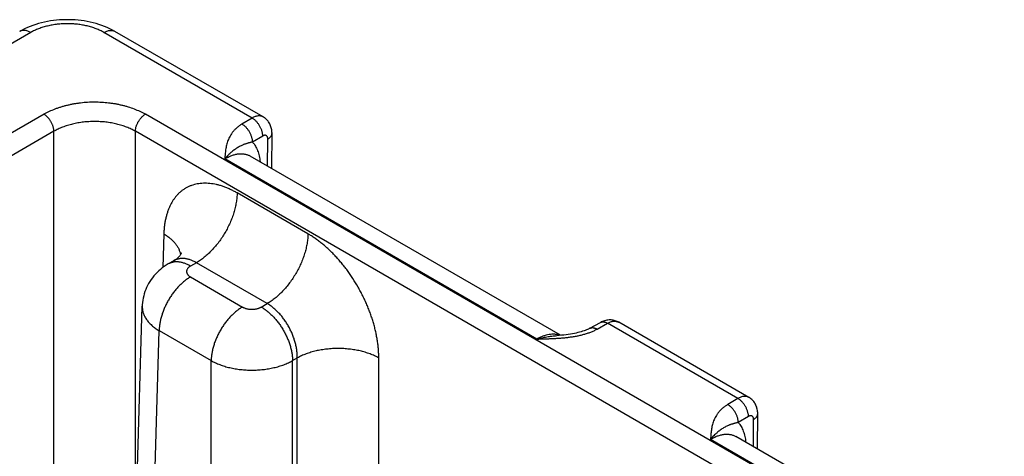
# Model space of a CAD drawing. Header units: inches. Extents: x 0 to 34, y 0 to 22.
# Tile 56 of 78: x 24.304 to 25.637, y 18.276 to 18.868. Entities that reach past the tile are written whole.
import ezdxf

# ---------------------------------------------------------------- set-up
doc = ezdxf.new("R2010")
doc.units = ezdxf.units.IN
doc.header["$LTSCALE"] = 1.87
doc.header["$MEASUREMENT"] = 0
doc.layers.get('0').update_dxf_attribs({"linetype": 'CONTINUOUS'})

msp = doc.modelspace()

# ---------------------------------------------------------------- linework, layer by layer
at = {"color": 7, "linetype": 'CONTINUOUS'}
for p, q in [((24.319, 18.8503), (22.0078, 17.5159)), ((24.6186, 18.7344), (24.418, 18.8503)), ((24.6335, 18.736), (24.433, 18.8518)), ((24.3369, 18.7395), (22.1997, 17.5055)), ((27.0693, 17.241), (24.4741, 18.7395)), ((24.6186, 18.7344), (24.6049, 18.7262)), ((24.3503, 18.7165), (22.2132, 17.4825)), ((24.3503, 17.3926), (24.3503, 18.7165)), ((24.4606, 18.1713), (24.4606, 18.7165)), ((27.0559, 17.218), (24.4606, 18.7165)), ((24.633, 18.7101), (24.6193, 18.7019)), ((24.6397, 18.6693), (24.64, 18.706)), ((24.6452, 18.6661), (24.6456, 18.7139)), ((25.0041, 18.4352), (24.5817, 18.6791)), ((25.0363, 18.4403), (24.6159, 18.683)), ((24.6942, 18.5777), (24.5984, 18.633)), ((24.4991, 18.5777), (24.4978, 18.532)), ((24.5127, 18.5413), (24.5052, 18.5369)), ((24.5432, 18.5386), (24.5352, 18.534)), ((24.6391, 18.4833), (24.5432, 18.5386)), ((24.5352, 18.5193), (24.6056, 18.4786)), ((24.434, 17.2921), (24.4699, 18.4796)), ((24.4699, 18.4796), (24.4699, 18.4796)), ((24.631, 18.4786), (24.6391, 18.4833)), ((25.0759, 18.4498), (25.0902, 18.4577)), ((25.0857, 18.4486), (25.0999, 18.4566)), ((25.2762, 18.3547), (25.0999, 18.4566)), ((25.115, 18.458), (25.115, 18.458)), ((25.2911, 18.3563), (25.115, 18.458)), ((24.4569, 17.26), (24.4928, 18.4466)), ((24.4928, 18.4466), (24.5632, 18.406)), ((24.6735, 18.406), (24.6798, 18.4097)), ((24.6798, 17.2023), (24.6798, 18.4097)), ((24.7901, 18.2357), (24.7901, 18.4097)), ((24.5632, 17.1986), (24.5632, 18.406)), ((24.6735, 17.1986), (24.6735, 18.406)), ((25.2762, 18.3547), (25.2625, 18.3465)), ((25.2906, 18.3304), (25.2769, 18.3222)), ((25.3028, 18.2864), (25.3032, 18.3342)), ((25.2973, 18.2896), (25.2976, 18.3263)), ((25.6939, 18.0606), (25.2735, 18.3033)), ((25.6617, 18.0555), (25.2393, 18.2994))]:
    msp.add_line(p, q, dxfattribs=at)
for points in [[(24.433, 18.8518), (24.4298, 18.8535), (24.4262, 18.8553), (24.4226, 18.857), (24.4189, 18.8585), (24.4151, 18.8599), (24.4113, 18.8612), (24.4074, 18.8624), (24.4034, 18.8634), (24.3994, 18.8644), (24.3954, 18.8652), (24.3913, 18.8659), (24.3872, 18.8664), (24.3831, 18.8669), (24.3789, 18.8673), (24.3748, 18.8675), (24.3706, 18.8676), (24.3664, 18.8676), (24.3623, 18.8675), (24.3581, 18.8673), (24.3539, 18.8669), (24.3498, 18.8665), (24.3457, 18.8659), (24.3416, 18.8652), (24.3376, 18.8644), (24.3336, 18.8634), (24.3296, 18.8624), (24.3257, 18.8612), (24.3218, 18.8599), (24.3181, 18.8585), (24.3144, 18.857), (24.3107, 18.8553), (24.3072, 18.8536), (24.304, 18.8518)], [(24.6456, 18.7139), (24.6455, 18.7153), (24.6454, 18.7168), (24.6452, 18.7184), (24.645, 18.7198), (24.6446, 18.7213), (24.6442, 18.7227), (24.6437, 18.7241), (24.6431, 18.7254), (24.6425, 18.7267), (24.6418, 18.7279), (24.641, 18.7291), (24.6402, 18.7302), (24.6393, 18.7312), (24.6384, 18.7322), (24.6374, 18.7332), (24.6364, 18.7341), (24.6353, 18.7349), (24.6341, 18.7356), (24.6335, 18.736)], [(24.5229, 18.5516), (24.5229, 18.5516), (24.5228, 18.5515), (24.5227, 18.5512), (24.5225, 18.5509), (24.5223, 18.5504), (24.5219, 18.5497), (24.5213, 18.5489), (24.5207, 18.548), (24.5198, 18.547), (24.5188, 18.5459), (24.5175, 18.5447), (24.5161, 18.5435), (24.5145, 18.5424), (24.5127, 18.5413)], [(24.5052, 18.5369), (24.5025, 18.5353), (24.4998, 18.5335), (24.4971, 18.5316), (24.4946, 18.5296), (24.4922, 18.5274), (24.4899, 18.5252), (24.4877, 18.523), (24.4856, 18.5206), (24.4837, 18.5182), (24.4819, 18.5157), (24.4802, 18.5131), (24.4786, 18.5104), (24.4772, 18.5078), (24.4758, 18.505), (24.4747, 18.5022), (24.4736, 18.4994), (24.4727, 18.4965), (24.4719, 18.4936), (24.4712, 18.4907), (24.4707, 18.4877), (24.4703, 18.4847), (24.47, 18.4817), (24.4699, 18.4796)], [(25.0759, 18.4498), (25.075, 18.4493), (25.0739, 18.4487), (25.0726, 18.4481), (25.0712, 18.4475), (25.0697, 18.4469), (25.068, 18.4463), (25.0661, 18.4457), (25.0642, 18.445), (25.0621, 18.4445), (25.0598, 18.4439), (25.0575, 18.4433), (25.055, 18.4428), (25.0523, 18.4423), (25.0496, 18.4419), (25.0467, 18.4414), (25.0437, 18.4411), (25.0406, 18.4407), (25.0374, 18.4404), (25.034, 18.4401), (25.0311, 18.4399)], [(25.115, 18.458), (25.1143, 18.4584), (25.1131, 18.459), (25.1117, 18.4595), (25.1104, 18.46), (25.109, 18.4604), (25.1076, 18.4607), (25.1062, 18.461), (25.1048, 18.4611), (25.1033, 18.4612), (25.1019, 18.4611), (25.1004, 18.461), (25.0989, 18.4608), (25.0974, 18.4605), (25.0959, 18.4601), (25.0944, 18.4596), (25.0929, 18.459), (25.0914, 18.4584), (25.0901, 18.4577)], [(25.3032, 18.3342), (25.3032, 18.3356), (25.303, 18.3371), (25.3029, 18.3387), (25.3026, 18.3402), (25.3022, 18.3416), (25.3018, 18.343), (25.3013, 18.3444), (25.3008, 18.3457), (25.3001, 18.347), (25.2994, 18.3482), (25.2986, 18.3494), (25.2978, 18.3505), (25.2969, 18.3515), (25.296, 18.3525), (25.295, 18.3535), (25.294, 18.3544), (25.2929, 18.3552), (25.2917, 18.3559), (25.2911, 18.3563)]]:
    msp.add_lwpolyline(points, dxfattribs=at)
for points, knots in [([(24.319, 18.8503), (24.3183, 18.8507), (24.317, 18.8514), (24.3149, 18.8522), (24.3129, 18.8528), (24.3109, 18.8531), (24.3093, 18.8532), (24.3081, 18.8531), (24.3072, 18.853), (24.3064, 18.8528), (24.3055, 18.8525), (24.3047, 18.8522), (24.3042, 18.8519), (24.304, 18.8518)], [0, 0, 0, 0, 0.148567, 0.289424, 0.422612, 0.548499, 0.667826, 0.725409, 0.781815, 0.837245, 0.891923, 0.946091, 1, 1, 1, 1]), ([(24.418, 18.8503), (24.4172, 18.8507), (24.4155, 18.8517), (24.4129, 18.853), (24.4102, 18.8542), (24.4074, 18.8553), (24.4045, 18.8564), (24.4015, 18.8574), (24.3984, 18.8583), (24.3953, 18.8591), (24.3921, 18.8598), (24.3888, 18.8604), (24.3855, 18.8609), (24.3822, 18.8614), (24.3788, 18.8617), (24.3742, 18.862), (24.3685, 18.8622), (24.3616, 18.862), (24.3549, 18.8614), (24.3493, 18.8606), (24.3449, 18.8598), (24.3407, 18.8588), (24.3365, 18.8577), (24.3325, 18.8564), (24.3296, 18.8553), (24.3268, 18.8542), (24.3241, 18.853), (24.3215, 18.8517), (24.3198, 18.8507), (24.319, 18.8503)], [0, 0, 0, 0, 0.027601, 0.055846, 0.084718, 0.11419, 0.144228, 0.174796, 0.205856, 0.237368, 0.269286, 0.301563, 0.334153, 0.367006, 0.400071, 0.433296, 0.500006, 0.566716, 0.633, 0.698437, 0.730716, 0.762635, 0.825201, 0.85577, 0.885809, 0.915281, 0.944153, 0.972399, 1, 1, 1, 1]), ([(24.418, 18.8503), (24.4187, 18.8507), (24.42, 18.8514), (24.4221, 18.8522), (24.4241, 18.8528), (24.4261, 18.8531), (24.4277, 18.8532), (24.4289, 18.8531), (24.4298, 18.853), (24.4306, 18.8528), (24.4315, 18.8525), (24.4323, 18.8522), (24.4328, 18.8519), (24.433, 18.8518)], [0, 0, 0, 0, 0.148567, 0.289425, 0.422613, 0.5485, 0.667826, 0.725409, 0.781815, 0.837245, 0.891923, 0.946091, 1, 1, 1, 1]), ([(24.4741, 18.7395), (24.4729, 18.7401), (24.4706, 18.7414), (24.4657, 18.7438), (24.4593, 18.7466), (24.4526, 18.7489), (24.4469, 18.7505), (24.4426, 18.7516), (24.4381, 18.7526), (24.4336, 18.7535), (24.429, 18.7542), (24.4228, 18.755), (24.415, 18.7557), (24.4071, 18.7559), (24.4007, 18.7558), (24.3944, 18.7556), (24.3881, 18.755), (24.3819, 18.7542), (24.3773, 18.7535), (24.3728, 18.7526), (24.3684, 18.7516), (24.364, 18.7505), (24.3598, 18.7493), (24.3556, 18.7479), (24.3503, 18.746), (24.3452, 18.7438), (24.3404, 18.7414), (24.338, 18.7401), (24.3369, 18.7395)], [0, 0, 0, 0, 0.027598, 0.055846, 0.114182, 0.17478, 0.205841, 0.237353, 0.269271, 0.30155, 0.334141, 0.366995, 0.43328, 0.499992, 0.533378, 0.566711, 0.632996, 0.66585, 0.698441, 0.73072, 0.762638, 0.79415, 0.825211, 0.85578, 0.885818, 0.944154, 0.972402, 1, 1, 1, 1]), ([(24.3503, 18.7165), (24.3503, 18.717), (24.3503, 18.718), (24.3501, 18.7196), (24.3497, 18.7213), (24.3493, 18.723), (24.3487, 18.7246), (24.348, 18.7263), (24.3472, 18.728), (24.3463, 18.7296), (24.3454, 18.7312), (24.3443, 18.7326), (24.3432, 18.7341), (24.342, 18.7354), (24.3408, 18.7366), (24.3395, 18.7377), (24.3382, 18.7387), (24.3373, 18.7392), (24.3369, 18.7395)], [0, 0, 0, 0, 0.056204, 0.114845, 0.175678, 0.238408, 0.302694, 0.368167, 0.43443, 0.501074, 0.56768, 0.633831, 0.69912, 0.763155, 0.825569, 0.886031, 0.944252, 1, 1, 1, 1]), ([(24.4606, 18.7165), (24.4588, 18.7175), (24.4559, 18.719), (24.4519, 18.7209), (24.4477, 18.7226), (24.4422, 18.7245), (24.4353, 18.7264), (24.4281, 18.7279), (24.4207, 18.729), (24.4131, 18.7296), (24.4055, 18.7298), (24.3978, 18.7296), (24.3903, 18.729), (24.3829, 18.7279), (24.3757, 18.7264), (24.3688, 18.7245), (24.3632, 18.7226), (24.359, 18.7209), (24.3551, 18.719), (24.3522, 18.7175), (24.3503, 18.7165)], [0, 0, 0, 0, 0.055904, 0.084803, 0.114294, 0.174913, 0.23748, 0.301656, 0.36707, 0.433323, 0.5, 0.566677, 0.63293, 0.698344, 0.76252, 0.825087, 0.885706, 0.915197, 0.944096, 1, 1, 1, 1]), ([(24.4606, 18.7165), (24.4606, 18.717), (24.4607, 18.718), (24.4609, 18.7196), (24.4612, 18.7213), (24.4617, 18.723), (24.4623, 18.7246), (24.463, 18.7263), (24.4637, 18.728), (24.4646, 18.7296), (24.4656, 18.7312), (24.4666, 18.7326), (24.4678, 18.7341), (24.4689, 18.7354), (24.4702, 18.7366), (24.4714, 18.7377), (24.4727, 18.7387), (24.4736, 18.7392), (24.4741, 18.7395)], [0, 0, 0, 0, 0.056204, 0.114845, 0.175678, 0.238408, 0.302694, 0.368167, 0.43443, 0.501074, 0.56768, 0.633831, 0.69912, 0.763155, 0.825569, 0.886031, 0.944252, 1, 1, 1, 1]), ([(24.6335, 18.736), (24.6333, 18.7361), (24.6328, 18.7364), (24.632, 18.7367), (24.6312, 18.737), (24.6303, 18.7372), (24.6295, 18.7373), (24.6282, 18.7374), (24.6266, 18.7373), (24.6247, 18.737), (24.6227, 18.7364), (24.6206, 18.7355), (24.6193, 18.7348), (24.6186, 18.7344)], [0, 0, 0, 0, 0.053855, 0.10796, 0.16257, 0.217929, 0.274264, 0.331785, 0.451027, 0.576898, 0.710152, 0.851173, 1, 1, 1, 1]), ([(24.633, 18.7101), (24.633, 18.7106), (24.633, 18.7118), (24.6327, 18.7135), (24.6324, 18.7152), (24.6319, 18.717), (24.6313, 18.7188), (24.6306, 18.7205), (24.6298, 18.7223), (24.6288, 18.724), (24.6278, 18.7257), (24.6266, 18.7272), (24.6254, 18.7287), (24.6241, 18.7301), (24.6228, 18.7314), (24.6215, 18.7326), (24.6201, 18.7336), (24.6191, 18.7342), (24.6186, 18.7344)], [0, 0, 0, 0, 0.055746, 0.113957, 0.174408, 0.236814, 0.300845, 0.366135, 0.432293, 0.498907, 0.56556, 0.631832, 0.69731, 0.761598, 0.824326, 0.885155, 0.943792, 1, 1, 1, 1]), ([(24.6049, 18.7262), (24.6043, 18.7259), (24.6031, 18.7251), (24.6008, 18.7235), (24.5981, 18.7214), (24.5952, 18.7188), (24.5927, 18.716), (24.5906, 18.7131), (24.5887, 18.7101), (24.5871, 18.7071), (24.5859, 18.7041), (24.5848, 18.701), (24.584, 18.6979), (24.5833, 18.6948), (24.5828, 18.6916), (24.5824, 18.6885), (24.5822, 18.6859), (24.582, 18.6838), (24.5818, 18.6817), (24.5817, 18.6802), (24.5817, 18.6791)], [0, 0, 0, 0, 0.039358, 0.077779, 0.151911, 0.222696, 0.290486, 0.35569, 0.418732, 0.480025, 0.539956, 0.598864, 0.657035, 0.714696, 0.772024, 0.829146, 0.886148, 0.914623, 0.943088, 1, 1, 1, 1]), ([(24.6193, 18.7019), (24.6193, 18.7024), (24.6192, 18.7035), (24.619, 18.7052), (24.6187, 18.707), (24.6182, 18.7088), (24.6176, 18.7105), (24.6169, 18.7123), (24.616, 18.7141), (24.6151, 18.7158), (24.614, 18.7174), (24.6129, 18.719), (24.6117, 18.7205), (24.6104, 18.7219), (24.6091, 18.7232), (24.6077, 18.7244), (24.6063, 18.7254), (24.6054, 18.726), (24.6049, 18.7262)], [0, 0, 0, 0, 0.055746, 0.113957, 0.174408, 0.236814, 0.300845, 0.366135, 0.432293, 0.498907, 0.56556, 0.631832, 0.69731, 0.761598, 0.824325, 0.885154, 0.943792, 1, 1, 1, 1]), ([(24.64, 18.706), (24.64, 18.7063), (24.6399, 18.7068), (24.6398, 18.7077), (24.6396, 18.7086), (24.6392, 18.7094), (24.6388, 18.7099), (24.6384, 18.7103), (24.6379, 18.7106), (24.6374, 18.7109), (24.6369, 18.711), (24.6363, 18.7111), (24.6357, 18.7111), (24.635, 18.711), (24.6345, 18.7108), (24.634, 18.7106), (24.6336, 18.7104), (24.6332, 18.7102), (24.633, 18.7101)], [0, 0, 0, 0, 0.075349, 0.1467, 0.27731, 0.337301, 0.394358, 0.449241, 0.502917, 0.55645, 0.610926, 0.667335, 0.726494, 0.789037, 0.855357, 0.890016, 0.925685, 1, 1, 1, 1]), ([(24.64, 18.706), (24.6404, 18.7063), (24.6412, 18.7068), (24.6423, 18.7077), (24.6433, 18.7086), (24.6441, 18.7096), (24.6447, 18.7106), (24.6451, 18.7115), (24.6454, 18.7122), (24.6455, 18.7128), (24.6455, 18.7133), (24.6456, 18.7137), (24.6456, 18.7139)], [0, 0, 0, 0, 0.148322, 0.288953, 0.421978, 0.547801, 0.667179, 0.781251, 0.8368, 0.891616, 0.945934, 1, 1, 1, 1]), ([(24.6193, 18.7019), (24.6187, 18.7018), (24.6177, 18.7016), (24.6162, 18.7012), (24.6147, 18.7009), (24.6133, 18.7005), (24.612, 18.7001), (24.6107, 18.6997), (24.6094, 18.6993), (24.6082, 18.6989), (24.607, 18.6984), (24.6055, 18.6978), (24.6036, 18.6969), (24.6014, 18.6958), (24.5992, 18.6945), (24.5971, 18.6932), (24.5949, 18.6916), (24.5927, 18.69), (24.5909, 18.6885), (24.5894, 18.6872), (24.588, 18.6858), (24.5861, 18.684), (24.5839, 18.6816), (24.5824, 18.68), (24.5817, 18.6791)], [0, 0, 0, 0, 0.036528, 0.071401, 0.104809, 0.136938, 0.167955, 0.198018, 0.227291, 0.255932, 0.284081, 0.31187, 0.366858, 0.421788, 0.477405, 0.534333, 0.593081, 0.654042, 0.717534, 0.750298, 0.783767, 0.852883, 0.92496, 1, 1, 1, 1]), ([(24.6193, 18.7019), (24.6196, 18.7015), (24.6203, 18.7006), (24.6216, 18.6989), (24.6231, 18.6965), (24.6247, 18.6935), (24.6261, 18.6902), (24.6273, 18.6868), (24.6282, 18.6831), (24.629, 18.6792), (24.6293, 18.6766), (24.6294, 18.6752)], [0, 0, 0, 0, 0.055297, 0.111308, 0.225727, 0.34379, 0.465908, 0.592405, 0.723505, 0.859347, 1, 1, 1, 1]), ([(24.5817, 18.6791), (24.5825, 18.6796), (24.584, 18.6805), (24.5864, 18.6817), (24.5887, 18.6828), (24.5918, 18.684), (24.5949, 18.685), (24.5979, 18.6856), (24.6002, 18.686), (24.6023, 18.6861), (24.6045, 18.6862), (24.6065, 18.686), (24.6085, 18.6857), (24.6105, 18.6853), (24.6124, 18.6847), (24.6142, 18.684), (24.6153, 18.6834), (24.6159, 18.683)], [0, 0, 0, 0, 0.075812, 0.149615, 0.221389, 0.291131, 0.424554, 0.488391, 0.550403, 0.610702, 0.669432, 0.72676, 0.782882, 0.838017, 0.892407, 0.946311, 1, 1, 1, 1]), ([(24.5984, 18.633), (24.5976, 18.6335), (24.596, 18.6344), (24.5937, 18.6356), (24.5913, 18.6368), (24.5882, 18.6383), (24.5843, 18.64), (24.5796, 18.6418), (24.5749, 18.6433), (24.5689, 18.6448), (24.5629, 18.6458), (24.557, 18.6462), (24.5527, 18.6462), (24.5485, 18.6459), (24.5444, 18.6453), (24.5405, 18.6444), (24.5367, 18.6432), (24.533, 18.6418), (24.5295, 18.64), (24.5261, 18.6379), (24.5229, 18.6356), (24.5199, 18.633), (24.517, 18.6301), (24.5144, 18.6269), (24.5119, 18.6235), (24.5097, 18.6199), (24.5076, 18.616), (24.5058, 18.6119), (24.5042, 18.6076), (24.5028, 18.603), (24.5016, 18.5983), (24.5006, 18.5934), (24.5, 18.5892), (24.4996, 18.5857), (24.4993, 18.5822), (24.4992, 18.5795), (24.4991, 18.5777)], [0, 0, 0, 0, 0.018771, 0.037316, 0.055633, 0.073719, 0.109193, 0.14374, 0.177372, 0.210106, 0.272974, 0.303233, 0.332778, 0.361682, 0.390032, 0.417925, 0.445466, 0.472768, 0.49995, 0.527133, 0.554436, 0.58198, 0.609877, 0.638231, 0.66714, 0.696689, 0.726954, 0.757997, 0.789867, 0.822605, 0.856242, 0.890796, 0.926274, 0.944362, 0.962681, 1, 1, 1, 1]), ([(24.5984, 18.633), (24.5983, 18.6309), (24.5981, 18.6266), (24.5972, 18.62), (24.5958, 18.6132), (24.594, 18.6063), (24.5916, 18.5994), (24.5888, 18.5926), (24.5856, 18.5858), (24.582, 18.5792), (24.578, 18.5728), (24.5737, 18.5666), (24.5691, 18.5608), (24.5642, 18.5554), (24.5592, 18.5504), (24.5548, 18.5467), (24.5513, 18.5439), (24.5478, 18.5414), (24.5451, 18.5397), (24.5432, 18.5386)], [0, 0, 0, 0, 0.056204, 0.114844, 0.175676, 0.238405, 0.302691, 0.368163, 0.434426, 0.501069, 0.567674, 0.633825, 0.699113, 0.763148, 0.825561, 0.886022, 0.915434, 0.944253, 1, 1, 1, 1]), ([(24.4991, 18.5777), (24.5007, 18.5768), (24.5037, 18.5748), (24.5078, 18.5716), (24.5115, 18.5683), (24.5147, 18.5647), (24.5169, 18.5616), (24.5184, 18.5591), (24.5193, 18.5572), (24.5201, 18.5553), (24.5208, 18.5533), (24.5213, 18.5514), (24.5216, 18.5501), (24.5217, 18.5494)], [0, 0, 0, 0, 0.146503, 0.286379, 0.419577, 0.546259, 0.666825, 0.725039, 0.781995, 0.837819, 0.892654, 0.946657, 1, 1, 1, 1]), ([(24.6942, 18.5777), (24.6942, 18.5756), (24.694, 18.5712), (24.6931, 18.5646), (24.6917, 18.5579), (24.6898, 18.551), (24.6875, 18.5441), (24.6847, 18.5372), (24.6814, 18.5304), (24.6778, 18.5238), (24.6738, 18.5174), (24.6695, 18.5113), (24.6649, 18.5055), (24.6601, 18.5001), (24.655, 18.4951), (24.6507, 18.4913), (24.6471, 18.4886), (24.6436, 18.486), (24.6409, 18.4843), (24.6391, 18.4833)], [0, 0, 0, 0, 0.056204, 0.114844, 0.175676, 0.238405, 0.302691, 0.368163, 0.434426, 0.501069, 0.567674, 0.633825, 0.699113, 0.763148, 0.825561, 0.886022, 0.915434, 0.944253, 1, 1, 1, 1]), ([(24.7901, 18.4097), (24.7901, 18.4106), (24.7901, 18.4125), (24.79, 18.4153), (24.7899, 18.4182), (24.7897, 18.4211), (24.7894, 18.424), (24.789, 18.4279), (24.7883, 18.4329), (24.7873, 18.4389), (24.7861, 18.4449), (24.7846, 18.451), (24.7829, 18.4572), (24.781, 18.4633), (24.7789, 18.4695), (24.7766, 18.4756), (24.7741, 18.4817), (24.7714, 18.4878), (24.7685, 18.4938), (24.7654, 18.4997), (24.7611, 18.5076), (24.7565, 18.5152), (24.7515, 18.5226), (24.7477, 18.5279), (24.7437, 18.5332), (24.7396, 18.5383), (24.7354, 18.5432), (24.7311, 18.5479), (24.7267, 18.5524), (24.7222, 18.5567), (24.7177, 18.5608), (24.7131, 18.5647), (24.7084, 18.5683), (24.7045, 18.5711), (24.7014, 18.5733), (24.699, 18.5748), (24.6966, 18.5763), (24.695, 18.5772), (24.6942, 18.5777)], [0, 0, 0, 0, 0.01391, 0.027977, 0.042197, 0.056569, 0.071089, 0.085754, 0.1155, 0.145777, 0.176551, 0.207783, 0.239431, 0.271452, 0.303803, 0.336437, 0.369305, 0.402358, 0.435546, 0.468818, 0.502123, 0.56862, 0.601716, 0.634641, 0.667346, 0.699781, 0.731899, 0.763656, 0.795008, 0.825914, 0.856333, 0.886231, 0.915574, 0.944332, 0.958484, 0.97248, 0.98632, 1, 1, 1, 1]), ([(24.5432, 18.5386), (24.5419, 18.5394), (24.5398, 18.5405), (24.537, 18.5417), (24.5349, 18.5424), (24.5329, 18.5431), (24.5309, 18.5436), (24.5289, 18.544), (24.5269, 18.5442), (24.5249, 18.5443), (24.523, 18.5443), (24.5212, 18.5441), (24.5194, 18.5438), (24.5176, 18.5434), (24.5159, 18.5428), (24.5143, 18.5421), (24.5132, 18.5416), (24.5127, 18.5413)], [0, 0, 0, 0, 0.14636, 0.216859, 0.285561, 0.352491, 0.417692, 0.481231, 0.543198, 0.603701, 0.66287, 0.720864, 0.777862, 0.834058, 0.88966, 0.944895, 1, 1, 1, 1]), ([(24.5352, 18.534), (24.5338, 18.5347), (24.5318, 18.5358), (24.529, 18.537), (24.5263, 18.5381), (24.5236, 18.5388), (24.5209, 18.5394), (24.519, 18.5396), (24.5171, 18.5398), (24.5152, 18.5398), (24.5134, 18.5396), (24.5116, 18.5393), (24.5099, 18.5389), (24.5083, 18.5384), (24.5067, 18.5377), (24.5057, 18.5372), (24.5052, 18.5369)], [0, 0, 0, 0, 0.148542, 0.219948, 0.28942, 0.422584, 0.486421, 0.548509, 0.608954, 0.667885, 0.725458, 0.781853, 0.837273, 0.891942, 0.9461, 1, 1, 1, 1]), ([(24.5352, 18.534), (24.535, 18.5338), (24.5346, 18.5336), (24.5338, 18.5331), (24.5329, 18.5324), (24.532, 18.5315), (24.5313, 18.5306), (24.5308, 18.5298), (24.5304, 18.5291), (24.5302, 18.5287), (24.5301, 18.5281), (24.53, 18.5276), (24.5299, 18.5271), (24.5299, 18.5266), (24.5299, 18.5261), (24.53, 18.5256), (24.5301, 18.5251), (24.5302, 18.5246), (24.5304, 18.5241), (24.5308, 18.5234), (24.5312, 18.5228), (24.5316, 18.5222), (24.5322, 18.5216), (24.5329, 18.5208), (24.5338, 18.5201), (24.5346, 18.5196), (24.535, 18.5194), (24.5352, 18.5193)], [0, 0, 0, 0, 0.037619, 0.074291, 0.144717, 0.211305, 0.274244, 0.333902, 0.362694, 0.390896, 0.418609, 0.445947, 0.473031, 0.499985, 0.526939, 0.554022, 0.58136, 0.609074, 0.637275, 0.666066, 0.725726, 0.756773, 0.788694, 0.855284, 0.925707, 0.962379, 1, 1, 1, 1]), ([(24.5352, 18.5193), (24.5338, 18.5185), (24.531, 18.5167), (24.5269, 18.5136), (24.5229, 18.5102), (24.519, 18.5064), (24.5153, 18.5022), (24.5118, 18.4977), (24.5085, 18.493), (24.5054, 18.4881), (24.5026, 18.483), (24.5001, 18.4778), (24.498, 18.4725), (24.4962, 18.4672), (24.4947, 18.4619), (24.4937, 18.4567), (24.493, 18.4516), (24.4928, 18.4483), (24.4928, 18.4466)], [0, 0, 0, 0, 0.055748, 0.113969, 0.174431, 0.236845, 0.30088, 0.366169, 0.43232, 0.498926, 0.56557, 0.631833, 0.697306, 0.761592, 0.824322, 0.885155, 0.943796, 1, 1, 1, 1]), ([(24.4699, 18.4796), (24.4699, 18.4789), (24.4699, 18.4774), (24.4702, 18.4751), (24.4706, 18.4728), (24.4712, 18.4706), (24.472, 18.4684), (24.473, 18.4662), (24.4742, 18.464), (24.4756, 18.4618), (24.4772, 18.4597), (24.4789, 18.4577), (24.4808, 18.4557), (24.4829, 18.4537), (24.4851, 18.4519), (24.4875, 18.45), (24.4901, 18.4483), (24.4919, 18.4472), (24.4928, 18.4466)], [0, 0, 0, 0, 0.053724, 0.107696, 0.162179, 0.217425, 0.273665, 0.331112, 0.38995, 0.450341, 0.512419, 0.576289, 0.642031, 0.709701, 0.779332, 0.850936, 0.9245, 1, 1, 1, 1]), ([(24.6056, 18.4786), (24.6042, 18.4778), (24.6014, 18.476), (24.5973, 18.473), (24.5933, 18.4695), (24.5895, 18.4657), (24.5857, 18.4615), (24.5822, 18.4571), (24.5789, 18.4524), (24.5758, 18.4474), (24.573, 18.4423), (24.5705, 18.4371), (24.5684, 18.4318), (24.5666, 18.4265), (24.5651, 18.4212), (24.5641, 18.416), (24.5634, 18.411), (24.5632, 18.4076), (24.5632, 18.406)], [0, 0, 0, 0, 0.055748, 0.113969, 0.174431, 0.236845, 0.30088, 0.366169, 0.43232, 0.498926, 0.56557, 0.631833, 0.697306, 0.761592, 0.824322, 0.885155, 0.943796, 1, 1, 1, 1]), ([(24.6056, 18.4786), (24.6058, 18.4785), (24.6062, 18.4783), (24.6071, 18.4778), (24.6083, 18.4773), (24.6098, 18.4768), (24.6114, 18.4763), (24.6131, 18.476), (24.6148, 18.4758), (24.6166, 18.4756), (24.6183, 18.4756), (24.6201, 18.4756), (24.6218, 18.4758), (24.6235, 18.476), (24.6252, 18.4763), (24.6268, 18.4768), (24.6283, 18.4773), (24.6295, 18.4778), (24.6304, 18.4783), (24.6308, 18.4785), (24.631, 18.4786)], [0, 0, 0, 0, 0.027602, 0.055852, 0.114188, 0.174791, 0.237359, 0.301554, 0.366995, 0.433284, 0.5, 0.566716, 0.633005, 0.698447, 0.76264, 0.82521, 0.885811, 0.94415, 0.972399, 1, 1, 1, 1]), ([(24.631, 18.4786), (24.6324, 18.4778), (24.6353, 18.476), (24.6393, 18.473), (24.6433, 18.4695), (24.6472, 18.4657), (24.6509, 18.4615), (24.6544, 18.4571), (24.6578, 18.4524), (24.6608, 18.4474), (24.6636, 18.4423), (24.6661, 18.4371), (24.6683, 18.4318), (24.6701, 18.4265), (24.6715, 18.4212), (24.6726, 18.416), (24.6732, 18.411), (24.6734, 18.4076), (24.6735, 18.406)], [0, 0, 0, 0, 0.055748, 0.113969, 0.174431, 0.236845, 0.30088, 0.366169, 0.43232, 0.498926, 0.56557, 0.631833, 0.697306, 0.761592, 0.824322, 0.885155, 0.943796, 1, 1, 1, 1]), ([(24.6798, 18.4097), (24.6799, 18.4113), (24.6798, 18.4147), (24.6793, 18.4199), (24.6784, 18.4252), (24.6771, 18.4306), (24.6754, 18.436), (24.6734, 18.4413), (24.6711, 18.4466), (24.6684, 18.4518), (24.6659, 18.456), (24.6638, 18.4592), (24.6616, 18.4623), (24.6588, 18.4661), (24.6551, 18.4703), (24.6513, 18.4741), (24.6473, 18.4776), (24.6433, 18.4807), (24.6405, 18.4825), (24.6391, 18.4833)], [0, 0, 0, 0, 0.057024, 0.11632, 0.177645, 0.240715, 0.305198, 0.370737, 0.436952, 0.503447, 0.569822, 0.602844, 0.635687, 0.700639, 0.764315, 0.826373, 0.886504, 0.944448, 1, 1, 1, 1]), ([(25.0759, 18.4498), (25.0761, 18.4499), (25.0764, 18.45), (25.0769, 18.4502), (25.0775, 18.4504), (25.0782, 18.4506), (25.0792, 18.4507), (25.0804, 18.4506), (25.0817, 18.4504), (25.083, 18.4499), (25.0844, 18.4494), (25.0852, 18.4489), (25.0857, 18.4486)], [0, 0, 0, 0, 0.053689, 0.107643, 0.162122, 0.217372, 0.331, 0.45019, 0.576109, 0.709519, 0.850799, 1, 1, 1, 1]), ([(25.0902, 18.4577), (25.0903, 18.4578), (25.0907, 18.458), (25.0912, 18.4582), (25.0917, 18.4583), (25.0925, 18.4585), (25.0934, 18.4586), (25.0947, 18.4585), (25.0959, 18.4583), (25.0973, 18.4579), (25.0986, 18.4573), (25.0995, 18.4568), (25.0999, 18.4566)], [0, 0, 0, 0, 0.053671, 0.107619, 0.162101, 0.217362, 0.331024, 0.450249, 0.576192, 0.709602, 0.850855, 1, 1, 1, 1]), ([(25.0999, 18.4566), (25.1002, 18.4568), (25.1009, 18.4571), (25.1023, 18.4578), (25.104, 18.4585), (25.106, 18.4591), (25.108, 18.4594), (25.1096, 18.4594), (25.1109, 18.4593), (25.1117, 18.4592), (25.1126, 18.459), (25.1134, 18.4587), (25.1142, 18.4584), (25.1147, 18.4581), (25.115, 18.458)], [0, 0, 0, 0, 0.075109, 0.148334, 0.289022, 0.422141, 0.548042, 0.667452, 0.725097, 0.781571, 0.837071, 0.891816, 0.946042, 1, 1, 1, 1]), ([(25.0041, 18.4352), (25.0059, 18.4353), (25.0095, 18.4353), (25.0149, 18.4355), (25.0203, 18.4357), (25.0257, 18.4359), (25.0311, 18.4362), (25.0365, 18.4366), (25.0419, 18.437), (25.0463, 18.4375), (25.0499, 18.438), (25.0525, 18.4384), (25.0551, 18.4388), (25.0577, 18.4393), (25.0603, 18.4398), (25.0636, 18.4405), (25.0678, 18.4416), (25.0726, 18.443), (25.0765, 18.4444), (25.0794, 18.4456), (25.0816, 18.4465), (25.0837, 18.4476), (25.085, 18.4483), (25.0857, 18.4486)], [0, 0, 0, 0, 0.065012, 0.130014, 0.194993, 0.259926, 0.32478, 0.389504, 0.454027, 0.518257, 0.550226, 0.582073, 0.613778, 0.645318, 0.67667, 0.707808, 0.769315, 0.829584, 0.888328, 0.917035, 0.945243, 0.972911, 1, 1, 1, 1]), ([(25.0355, 18.4402), (25.0349, 18.4404), (25.0338, 18.4408), (25.032, 18.4412), (25.0302, 18.4415), (25.0278, 18.4417), (25.0246, 18.4417), (25.0206, 18.4413), (25.0165, 18.4404), (25.0124, 18.4391), (25.0082, 18.4374), (25.0054, 18.436), (25.0041, 18.4352)], [0, 0, 0, 0, 0.05391, 0.108489, 0.163882, 0.220223, 0.336167, 0.457173, 0.583809, 0.716423, 0.855164, 1, 1, 1, 1]), ([(25.0041, 18.4352), (25.0052, 18.4356), (25.0075, 18.4362), (25.0109, 18.437), (25.0143, 18.4377), (25.0188, 18.4385), (25.0233, 18.4392), (25.0278, 18.4397), (25.03, 18.4398), (25.0311, 18.4399)], [0, 0, 0, 0, 0.128558, 0.256097, 0.382616, 0.508117, 0.756033, 0.878503, 1, 1, 1, 1]), ([(24.7901, 18.4097), (24.7892, 18.4102), (24.7873, 18.4112), (24.7844, 18.4126), (24.7814, 18.4139), (24.7772, 18.4155), (24.7717, 18.4174), (24.7648, 18.4192), (24.7576, 18.4206), (24.7502, 18.4216), (24.7426, 18.4223), (24.735, 18.4225), (24.7274, 18.4223), (24.7198, 18.4216), (24.7124, 18.4206), (24.7052, 18.4192), (24.6983, 18.4174), (24.6928, 18.4155), (24.6885, 18.4139), (24.6855, 18.4126), (24.6826, 18.4112), (24.6808, 18.4102), (24.6798, 18.4097)], [0, 0, 0, 0, 0.027447, 0.055573, 0.084353, 0.113757, 0.174287, 0.236862, 0.301125, 0.366684, 0.43312, 0.5, 0.56688, 0.633316, 0.698875, 0.763138, 0.825713, 0.886243, 0.915647, 0.944427, 0.972553, 1, 1, 1, 1]), ([(24.5632, 18.406), (24.5641, 18.4055), (24.566, 18.4045), (24.5689, 18.4031), (24.5719, 18.4018), (24.5761, 18.4001), (24.5816, 18.3982), (24.5885, 18.3964), (24.5957, 18.395), (24.6031, 18.3939), (24.6107, 18.3933), (24.6183, 18.3931), (24.6259, 18.3933), (24.6335, 18.3939), (24.6409, 18.395), (24.647, 18.3962), (24.6516, 18.3973), (24.6551, 18.3983), (24.6584, 18.3994), (24.6616, 18.4005), (24.6648, 18.4018), (24.6678, 18.4031), (24.6707, 18.4045), (24.6725, 18.4055), (24.6735, 18.406)], [0, 0, 0, 0, 0.027482, 0.055637, 0.084438, 0.113857, 0.174402, 0.236975, 0.30122, 0.366751, 0.433152, 0.499992, 0.566832, 0.633233, 0.698763, 0.763009, 0.794531, 0.825589, 0.85614, 0.886143, 0.915562, 0.944364, 0.972518, 1, 1, 1, 1]), ([(25.2911, 18.3563), (25.2909, 18.3564), (25.2904, 18.3567), (25.2896, 18.357), (25.2888, 18.3573), (25.2879, 18.3575), (25.2871, 18.3576), (25.2858, 18.3577), (25.2843, 18.3576), (25.2823, 18.3573), (25.2803, 18.3567), (25.2782, 18.3559), (25.2769, 18.3551), (25.2762, 18.3547)], [0, 0, 0, 0, 0.053855, 0.10796, 0.16257, 0.217929, 0.274264, 0.331785, 0.451027, 0.576898, 0.710152, 0.851173, 1, 1, 1, 1]), ([(25.2625, 18.3465), (25.2619, 18.3462), (25.2607, 18.3454), (25.2584, 18.3438), (25.2557, 18.3417), (25.2528, 18.3391), (25.2503, 18.3363), (25.2482, 18.3334), (25.2463, 18.3304), (25.2448, 18.3274), (25.2435, 18.3244), (25.2424, 18.3213), (25.2416, 18.3182), (25.2409, 18.3151), (25.2404, 18.3119), (25.24, 18.3088), (25.2398, 18.3062), (25.2396, 18.3041), (25.2395, 18.302), (25.2393, 18.3005), (25.2393, 18.2994)], [0, 0, 0, 0, 0.039358, 0.077779, 0.151911, 0.222696, 0.290486, 0.35569, 0.418732, 0.480025, 0.539956, 0.598864, 0.657035, 0.714696, 0.772024, 0.829146, 0.886148, 0.914623, 0.943088, 1, 1, 1, 1]), ([(25.2769, 18.3222), (25.2769, 18.3227), (25.2768, 18.3239), (25.2766, 18.3256), (25.2763, 18.3273), (25.2758, 18.3291), (25.2752, 18.3309), (25.2745, 18.3326), (25.2736, 18.3344), (25.2727, 18.3361), (25.2716, 18.3378), (25.2705, 18.3393), (25.2693, 18.3408), (25.268, 18.3422), (25.2667, 18.3435), (25.2653, 18.3447), (25.2639, 18.3457), (25.263, 18.3463), (25.2625, 18.3465)], [0, 0, 0, 0, 0.055746, 0.113957, 0.174408, 0.236814, 0.300845, 0.366135, 0.432293, 0.498907, 0.56556, 0.631832, 0.69731, 0.761598, 0.824325, 0.885154, 0.943792, 1, 1, 1, 1]), ([(25.2906, 18.3304), (25.2906, 18.3309), (25.2906, 18.3321), (25.2904, 18.3338), (25.29, 18.3355), (25.2895, 18.3373), (25.2889, 18.3391), (25.2882, 18.3408), (25.2874, 18.3426), (25.2864, 18.3443), (25.2854, 18.346), (25.2842, 18.3475), (25.283, 18.349), (25.2818, 18.3504), (25.2804, 18.3517), (25.2791, 18.3529), (25.2777, 18.3539), (25.2767, 18.3545), (25.2762, 18.3547)], [0, 0, 0, 0, 0.055746, 0.113957, 0.174408, 0.236814, 0.300845, 0.366135, 0.432293, 0.498907, 0.56556, 0.631832, 0.69731, 0.761598, 0.824326, 0.885155, 0.943792, 1, 1, 1, 1]), ([(25.2976, 18.3263), (25.2976, 18.3266), (25.2975, 18.3271), (25.2974, 18.3281), (25.2972, 18.3289), (25.2968, 18.3297), (25.2964, 18.3302), (25.296, 18.3306), (25.2956, 18.3309), (25.295, 18.3312), (25.2945, 18.3313), (25.2939, 18.3314), (25.2933, 18.3314), (25.2926, 18.3313), (25.2921, 18.3311), (25.2916, 18.3309), (25.2912, 18.3307), (25.2908, 18.3305), (25.2906, 18.3304)], [0, 0, 0, 0, 0.075349, 0.1467, 0.27731, 0.337301, 0.394358, 0.449241, 0.502917, 0.55645, 0.610926, 0.667335, 0.726494, 0.789037, 0.855357, 0.890016, 0.925685, 1, 1, 1, 1]), ([(25.2976, 18.3263), (25.298, 18.3266), (25.2988, 18.3271), (25.2999, 18.328), (25.3009, 18.3289), (25.3017, 18.3299), (25.3024, 18.3309), (25.3027, 18.3318), (25.303, 18.3326), (25.3031, 18.3331), (25.3032, 18.3336), (25.3032, 18.334), (25.3032, 18.3342)], [0, 0, 0, 0, 0.148322, 0.288953, 0.421978, 0.547801, 0.667179, 0.781251, 0.8368, 0.891616, 0.945934, 1, 1, 1, 1]), ([(25.2769, 18.3222), (25.2763, 18.3221), (25.2753, 18.3219), (25.2738, 18.3215), (25.2723, 18.3212), (25.2709, 18.3208), (25.2696, 18.3204), (25.2683, 18.32), (25.267, 18.3196), (25.2658, 18.3192), (25.2646, 18.3187), (25.2631, 18.3181), (25.2612, 18.3172), (25.259, 18.3161), (25.2568, 18.3148), (25.2547, 18.3135), (25.2525, 18.3119), (25.2503, 18.3103), (25.2485, 18.3088), (25.2471, 18.3075), (25.2456, 18.3061), (25.2437, 18.3043), (25.2415, 18.3019), (25.24, 18.3003), (25.2393, 18.2994)], [0, 0, 0, 0, 0.036528, 0.071401, 0.104809, 0.136938, 0.167955, 0.198018, 0.227291, 0.255932, 0.284081, 0.31187, 0.366858, 0.421788, 0.477405, 0.534333, 0.593081, 0.654042, 0.717534, 0.750298, 0.783767, 0.852883, 0.92496, 1, 1, 1, 1]), ([(25.2769, 18.3222), (25.2772, 18.3218), (25.2779, 18.321), (25.2792, 18.3192), (25.2807, 18.3169), (25.2823, 18.3138), (25.2837, 18.3106), (25.2849, 18.3071), (25.2858, 18.3034), (25.2866, 18.2995), (25.2869, 18.2969), (25.287, 18.2955)], [0, 0, 0, 0, 0.055297, 0.111308, 0.225727, 0.34379, 0.465908, 0.592405, 0.723505, 0.859347, 1, 1, 1, 1]), ([(25.2393, 18.2994), (25.2401, 18.2999), (25.2416, 18.3008), (25.244, 18.302), (25.2464, 18.3031), (25.2494, 18.3043), (25.2525, 18.3053), (25.2556, 18.3059), (25.2578, 18.3063), (25.2599, 18.3064), (25.2621, 18.3065), (25.2641, 18.3063), (25.2662, 18.306), (25.2681, 18.3056), (25.27, 18.305), (25.2718, 18.3043), (25.2729, 18.3037), (25.2735, 18.3033)], [0, 0, 0, 0, 0.075812, 0.149615, 0.221389, 0.291131, 0.424554, 0.488391, 0.550403, 0.610702, 0.669432, 0.72676, 0.782882, 0.838017, 0.892407, 0.946311, 1, 1, 1, 1])]:
    msp.add_open_spline(points, degree=3, knots=knots, dxfattribs=at)
msp.add_open_spline([(25.0902, 18.4577), (25.0902, 18.4577), (25.0902, 18.4577), (25.0902, 18.4577)], degree=3, dxfattribs=at)

doc.saveas('drawing.dxf')
